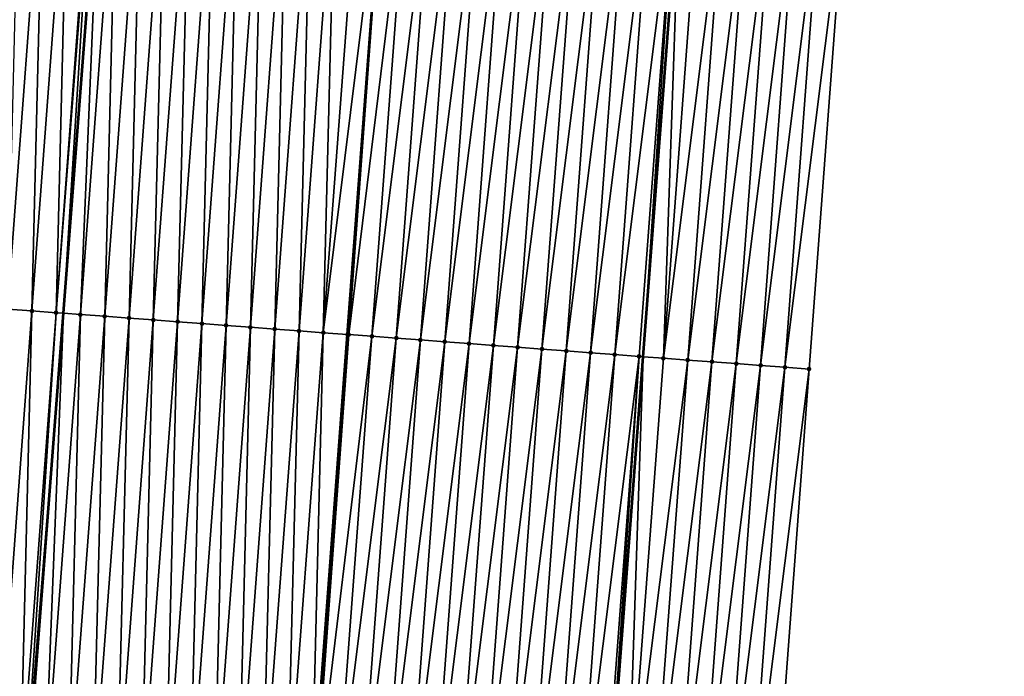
# Model space of a CAD drawing. Header units: feet. Extents: x 2017353 to 2024169, y 808050 to 818690.
# Tile 14 of 256: x 2023344 to 2023384, y 808494 to 808521. Entities that reach past the tile are written whole.
import ezdxf

# ---------------------------------------------------------------- set-up
doc = ezdxf.new("R2010")
doc.units = ezdxf.units.FT
doc.header["$MEASUREMENT"] = 0
for name, color, linetype, lineweight in [('EP_Travel Lane', 172, 'Continuous', 53), ('SB-Road Shots', 141, 'Continuous', 100), ('SB-Road X-Section', 40, 'Continuous', 13), ('STRIPING', 60, 'Continuous', 53)]:
    doc.layers.add(name, color=color, linetype=linetype, lineweight=lineweight)
doc.layers.add('I-77-MM15-17_SB-Surface-BORDER', color=7, linetype='Continuous')
doc.layers.add('I-77-MM15-17_SB-Surface-TIN', color=7, linetype='Continuous')

msp = doc.modelspace()

# ---------------------------------------------------------------- linework, layer by layer
at = {"layer": 'EP_Travel Lane'}
msp.add_polyline3d([(2023352.64073246, 808287.8594131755, 258.4216477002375), (2023354.191353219, 808307.7982536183, 258.2248145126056), (2023355.741990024, 808327.7373003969, 258.0486858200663), (2023357.292627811, 808347.6763598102, 257.873825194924), (2023358.843289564, 808367.6157273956, 257.7298884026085), (2023360.357579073, 808387.6078452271, 257.6067641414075), (2023361.864440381, 808407.5507853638, 257.5029430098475), (2023363.371306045, 808427.4937831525, 257.4191151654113), (2023364.878174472, 808447.4368175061, 257.3479291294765), (2023366.385045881, 808467.3798913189, 257.290486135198), (2023367.891922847, 808487.3230386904, 257.2585534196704), (2023369.398800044, 808507.2661891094, 257.2276582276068), (2023370.905680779, 808527.2093863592, 257.2130039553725), (2023372.374222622, 808547.1518512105, 257.220147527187), (2023373.839631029, 808567.0981218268, 257.2519700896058), (2023375.305041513, 808587.0444207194, 257.274078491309), (2023376.770446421, 808606.9906436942, 257.3222357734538), (2023378.235846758, 808626.9368044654, 257.3917206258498)], dxfattribs=at)
at = {"layer": 'I-77-MM15-17_SB-Surface-BORDER', "color": 3, "linetype": 'Continuous', "lineweight": -3}
msp.add_polyline3d([(2023384.219170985, 808626.4866641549, 257.1064936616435), (2023382.715997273, 808606.5433413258, 257.0401196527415), (2023381.212816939, 808586.5999306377, 257.0038738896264), (2023379.709636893, 808566.6565237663, 256.9663479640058), (2023378.206455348, 808546.7130970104, 256.9356121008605), (2023377.701537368, 808526.6991177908, 256.8489385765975), (2023376.207123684, 808506.7549601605, 256.8545489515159), (2023374.71271638, 808486.8108876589, 256.889680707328), (2023373.218314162, 808466.8668830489, 256.9483258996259), (2023370.726722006, 808446.9977935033, 257.0744694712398), (2023369.232323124, 808427.0538334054, 257.1486391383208), (2023367.737925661, 808407.1098922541, 257.2293214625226), (2023366.243533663, 808387.16602404, 257.3352963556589), (2023364.736742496, 808367.1482880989, 257.4934035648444), (2023363.163428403, 808347.2108813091, 257.6546181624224), (2023360.593244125, 808327.352531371, 257.8548444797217), (2023359.019932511, 808307.4151559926, 258.0192116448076), (2023357.446639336, 808287.4780142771, 258.2070274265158)], dxfattribs=at)
at = {"layer": 'I-77-MM15-17_SB-Surface-TIN', "color": 128, "linetype": 'Continuous', "lineweight": -3}
for points in [[(2023343.299463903, 808509.2219277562, 257.2683572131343), (2023344.793875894, 808529.166062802, 257.2549148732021), (2023343.796666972, 808529.2407244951, 257.2345442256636)], [(2023343.299463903, 808509.2219277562, 257.2683572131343), (2023344.296672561, 808509.1472625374, 257.287505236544), (2023344.793875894, 808529.166062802, 257.2549148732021)], [(2023344.296672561, 808509.1472625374, 257.287505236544), (2023345.79108453, 808529.0913972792, 257.2739574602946), (2023344.793875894, 808529.166062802, 257.2549148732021)], [(2023344.296672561, 808509.1472625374, 257.287505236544), (2023345.293882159, 808509.0726098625, 257.3110033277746), (2023345.79108453, 808529.0913972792, 257.2739574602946)], [(2023345.293882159, 808509.0726098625, 257.3110033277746), (2023346.788295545, 808529.0167635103, 257.3040119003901), (2023345.79108453, 808529.0913972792, 257.2739574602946)], [(2023345.293882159, 808509.0726098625, 257.3110033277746), (2023346.835336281, 808529.0132453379, 257.3062827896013), (2023346.788295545, 808529.0167635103, 257.3040119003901)], [(2023345.293882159, 808509.0726098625, 257.3110033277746), (2023345.59824741, 808509.0498214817, 257.3170991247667), (2023346.835336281, 808529.0132453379, 257.3062827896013)], [(2023346.835336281, 808529.0132453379, 257.3062827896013), (2023345.59824741, 808509.0498214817, 257.3170991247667), (2023347.126948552, 808528.9914086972, 257.3110546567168)], [(2023346.291090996, 808508.99794702, 257.3309753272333), (2023347.126948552, 808528.9914086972, 257.3110546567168), (2023345.59824741, 808509.0498214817, 257.3170991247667)], [(2023346.291090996, 808508.99794702, 257.3309753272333), (2023347.785503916, 808528.9420944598, 257.3218310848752), (2023347.126948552, 808528.9914086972, 257.3110546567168)], [(2023346.291090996, 808508.99794702, 257.3309753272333), (2023347.288299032, 808508.9232734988, 257.3472442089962), (2023347.785503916, 808528.9420944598, 257.3218310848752)], [(2023347.288299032, 808508.9232734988, 257.3472442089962), (2023348.782712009, 808528.8674216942, 257.3383619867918), (2023347.785503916, 808528.9420944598, 257.3218310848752)], [(2023347.288299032, 808508.9232734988, 257.3472442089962), (2023348.285506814, 808508.8485965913, 257.362338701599), (2023348.782712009, 808528.8674216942, 257.3383619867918)], [(2023348.285506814, 808508.8485965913, 257.362338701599), (2023349.779919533, 808528.7927413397, 257.3522610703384), (2023348.782712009, 808528.8674216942, 257.3383619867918)], [(2023348.285506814, 808508.8485965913, 257.362338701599), (2023349.282714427, 808508.7739174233, 257.3766493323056), (2023349.779919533, 808528.7927413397, 257.3522610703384)], [(2023349.282714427, 808508.7739174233, 257.3766493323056), (2023350.777127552, 808528.7180675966, 257.3684530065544), (2023349.779919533, 808528.7927413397, 257.3522610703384)], [(2023349.282714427, 808508.7739174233, 257.3766493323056), (2023350.279922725, 808508.699247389, 257.3941273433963), (2023350.777127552, 808528.7180675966, 257.3684530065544)], [(2023350.279922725, 808508.699247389, 257.3941273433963), (2023351.774336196, 808528.6434021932, 257.3875369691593), (2023350.777127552, 808528.7180675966, 257.3684530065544)], [(2023350.279922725, 808508.699247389, 257.3941273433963), (2023351.277130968, 808508.6245766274, 257.4113531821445), (2023351.774336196, 808528.6434021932, 257.3875369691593)], [(2023351.277130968, 808508.6245766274, 257.4113531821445), (2023352.77154414, 808528.5687274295, 257.403374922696), (2023351.774336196, 808528.6434021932, 257.3875369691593)], [(2023351.277130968, 808508.6245766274, 257.4113531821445), (2023352.27433921, 808508.5499058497, 257.4285734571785), (2023352.77154414, 808528.5687274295, 257.403374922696)], [(2023352.27433921, 808508.5499058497, 257.4285734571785), (2023353.768751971, 808528.4940511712, 257.4186945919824), (2023352.77154414, 808528.5687274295, 257.403374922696)], [(2023352.27433921, 808508.5499058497, 257.4285734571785), (2023353.271547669, 808508.4752379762, 257.446800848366), (2023353.768751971, 808528.4940511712, 257.4186945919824)], [(2023353.271547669, 808508.4752379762, 257.446800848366), (2023354.76596, 808528.4193775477, 257.4349280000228), (2023353.768751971, 808528.4940511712, 257.4186945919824)], [(2023353.271547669, 808508.4752379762, 257.446800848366), (2023354.268755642, 808508.4005636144, 257.4627782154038), (2023354.76596, 808528.4193775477, 257.4349280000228)], [(2023354.268755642, 808508.4005636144, 257.4627782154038), (2023355.763167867, 808528.3447017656, 257.4504127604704), (2023354.76596, 808528.4193775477, 257.4349280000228)], [(2023354.268755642, 808508.4005636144, 257.4627782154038), (2023355.265964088, 808508.3258955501, 257.4809393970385), (2023355.763167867, 808528.3447017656, 257.4504127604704)], [(2023355.265964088, 808508.3258955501, 257.4809393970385), (2023356.760376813, 808528.2700403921, 257.4708942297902), (2023355.763167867, 808528.3447017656, 257.4504127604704)], [(2023355.265964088, 808508.3258955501, 257.4809393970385), (2023356.26317297, 808508.2512333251, 257.5011256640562), (2023356.760376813, 808528.2700403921, 257.4708942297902)], [(2023356.26317297, 808508.2512333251, 257.5011256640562), (2023357.757585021, 808528.1953691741, 257.4879618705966), (2023356.760376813, 808528.2700403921, 257.4708942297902)], [(2023356.26317297, 808508.2512333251, 257.5011256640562), (2023358.724147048, 808528.1230016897, 257.5075875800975), (2023357.757585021, 808528.1953691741, 257.4879618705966)], [(2023356.26317297, 808508.2512333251, 257.5011256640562), (2023357.260380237, 808508.1765495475, 257.51383774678), (2023358.724147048, 808528.1230016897, 257.5075875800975)], [(2023358.724147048, 808528.1230016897, 257.5075875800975), (2023357.260380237, 808508.1765495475, 257.51383774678), (2023358.754793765, 808528.120705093, 257.507504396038)], [(2023357.307029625, 808508.1730544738, 257.513961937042), (2023358.754793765, 808528.120705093, 257.507504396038), (2023357.260380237, 808508.1765495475, 257.51383774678)], [(2023357.307029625, 808508.1730544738, 257.513961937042), (2023359.75199365, 808528.0459227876, 257.486048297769), (2023358.754793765, 808528.120705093, 257.507504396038)], [(2023357.307029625, 808508.1730544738, 257.513961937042), (2023358.257581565, 808508.1017864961, 257.4990586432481), (2023359.75199365, 808528.0459227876, 257.486048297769)], [(2023358.257581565, 808508.1017864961, 257.4990586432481), (2023360.749193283, 808527.9711371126, 257.4634236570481), (2023359.75199365, 808528.0459227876, 257.486048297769)], [(2023358.257581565, 808508.1017864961, 257.4990586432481), (2023359.254781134, 808508.0269999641, 257.4761368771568), (2023360.749193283, 808527.9711371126, 257.4634236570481)], [(2023359.254781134, 808508.0269999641, 257.4761368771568), (2023361.746393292, 808527.8963564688, 257.4425438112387), (2023360.749193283, 808527.9711371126, 257.4634236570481)], [(2023359.254781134, 808508.0269999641, 257.4761368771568), (2023360.251981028, 808507.9522177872, 257.4547252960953), (2023361.746393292, 808527.8963564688, 257.4425438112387)], [(2023360.251981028, 808507.9522177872, 257.4547252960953), (2023362.74359272, 808527.8215680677, 257.4189738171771), (2023361.746393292, 808527.8963564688, 257.4425438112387)], [(2023360.251981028, 808507.9522177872, 257.4547252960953), (2023361.249180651, 808507.8774319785, 257.4320543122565), (2023362.74359272, 808527.8215680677, 257.4189738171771)], [(2023361.249180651, 808507.8774319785, 257.4320543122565), (2023363.740792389, 808527.7467828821, 257.396518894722), (2023362.74359272, 808527.8215680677, 257.4189738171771)], [(2023361.249180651, 808507.8774319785, 257.4320543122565), (2023362.246380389, 808507.8026477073, 257.4099164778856), (2023363.740792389, 808527.7467828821, 257.396518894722)], [(2023362.246380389, 808507.8026477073, 257.4099164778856), (2023364.737992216, 808527.6719997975, 257.3747925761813), (2023363.740792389, 808527.7467828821, 257.396518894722)], [(2023362.246380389, 808507.8026477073, 257.4099164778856), (2023363.243580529, 808507.7278688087, 257.3896418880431), (2023364.737992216, 808527.6719997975, 257.3747925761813)], [(2023363.243580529, 808507.7278688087, 257.3896418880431), (2023365.735192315, 808527.5972203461, 257.3543262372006), (2023364.737992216, 808527.6719997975, 257.3747925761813)], [(2023363.243580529, 808507.7278688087, 257.3896418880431), (2023364.240780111, 808507.6530824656, 257.3667855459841), (2023365.735192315, 808527.5972203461, 257.3543262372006)], [(2023364.240780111, 808507.6530824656, 257.3667855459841), (2023366.732391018, 808527.5224222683, 257.3274005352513), (2023365.735192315, 808527.5972203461, 257.3543262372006)], [(2023364.240780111, 808507.6530824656, 257.3667855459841), (2023365.237978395, 808507.5782787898, 257.3379184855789), (2023366.732391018, 808527.5224222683, 257.3274005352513)], [(2023365.237978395, 808507.5782787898, 257.3379184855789), (2023367.729590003, 808527.4476279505, 257.3017786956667), (2023366.732391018, 808527.5224222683, 257.3274005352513)], [(2023365.237978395, 808507.5782787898, 257.3379184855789), (2023366.235177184, 808507.5034818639, 257.3113922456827), (2023367.729590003, 808527.4476279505, 257.3017786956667)], [(2023366.235177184, 808507.5034818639, 257.3113922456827), (2023368.726790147, 808527.3728491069, 257.2815231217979), (2023367.729590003, 808527.4476279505, 257.3017786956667)], [(2023366.235177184, 808507.5034818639, 257.3113922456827), (2023367.232376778, 808507.4286956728, 257.2885885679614), (2023368.726790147, 808527.3728491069, 257.2815231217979)], [(2023367.232376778, 808507.4286956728, 257.2885885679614), (2023369.723989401, 808527.2980583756, 257.2571449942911), (2023368.726790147, 808527.3728491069, 257.2815231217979)], [(2023367.232376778, 808507.4286956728, 257.2885885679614), (2023368.229576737, 808507.3539143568, 257.2674755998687), (2023369.723989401, 808527.2980583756, 257.2571449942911)], [(2023368.229576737, 808507.3539143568, 257.2674755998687), (2023370.721186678, 808527.2232412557, 257.2236157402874), (2023369.723989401, 808527.2980583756, 257.2571449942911)], [(2023368.229576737, 808507.3539143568, 257.2674755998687), (2023369.226774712, 808507.2791065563, 257.2371782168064), (2023370.721186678, 808527.2232412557, 257.2236157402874)], [(2023369.226774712, 808507.2791065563, 257.2371782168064), (2023369.398800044, 808507.2661891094, 257.2276582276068), (2023370.721186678, 808527.2232412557, 257.2236157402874)], [(2023370.721186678, 808527.2232412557, 257.2236157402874), (2023369.398800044, 808507.2661891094, 257.2276582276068), (2023370.905680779, 808527.2093863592, 257.2130039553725)], [(2023370.223967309, 808507.2042269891, 257.1819929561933), (2023370.905680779, 808527.2093863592, 257.2130039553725), (2023369.398800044, 808507.2661891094, 257.2276582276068)], [(2023370.223967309, 808507.2042269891, 257.1819929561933), (2023371.718378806, 808527.1483554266, 257.1662589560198), (2023370.905680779, 808527.2093863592, 257.2130039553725)], [(2023370.223967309, 808507.2042269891, 257.1819929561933), (2023372.715571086, 808527.073471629, 257.1096066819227), (2023371.718378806, 808527.1483554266, 257.1662589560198)], [(2023370.223967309, 808507.2042269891, 257.1819929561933), (2023371.221157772, 808507.1293189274, 257.1169262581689), (2023372.715571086, 808527.073471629, 257.1096066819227)], [(2023371.221157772, 808507.1293189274, 257.1169262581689), (2023373.712768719, 808526.998659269, 257.0777281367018), (2023372.715571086, 808527.073471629, 257.1096066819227)], [(2023371.221157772, 808507.1293189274, 257.1169262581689), (2023372.218354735, 808507.0544976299, 257.0819482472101), (2023373.712768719, 808526.998659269, 257.0777281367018)], [(2023372.218354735, 808507.0544976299, 257.0819482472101), (2023374.709962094, 808526.9237900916, 257.0261459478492), (2023373.712768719, 808526.998659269, 257.0777281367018)], [(2023372.218354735, 808507.0544976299, 257.0819482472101), (2023373.215547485, 808506.9796201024, 257.0274704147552), (2023374.709962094, 808526.9237900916, 257.0261459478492)], [(2023373.215547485, 808506.9796201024, 257.0274704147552), (2023375.707155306, 808526.8489187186, 256.9738023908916), (2023374.709962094, 808526.9237900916, 257.0261459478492)], [(2023373.215547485, 808506.9796201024, 257.0274704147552), (2023374.21273964, 808506.904734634, 256.9702387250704), (2023375.707155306, 808526.8489187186, 256.9738023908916)], [(2023374.21273964, 808506.904734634, 256.9702387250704), (2023376.704346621, 808526.7740220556, 256.9126886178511), (2023375.707155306, 808526.8489187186, 256.9738023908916)], [(2023374.21273964, 808506.904734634, 256.9702387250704), (2023375.209932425, 808506.829857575, 256.9159233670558), (2023376.704346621, 808526.7740220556, 256.9126886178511)], [(2023375.209932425, 808506.829857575, 256.9159233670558), (2023377.701537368, 808526.6991177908, 256.8489385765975), (2023376.704346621, 808526.7740220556, 256.9126886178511)], [(2023375.209932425, 808506.829857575, 256.9159233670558), (2023376.207123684, 808506.7549601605, 256.8545489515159), (2023377.701537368, 808526.6991177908, 256.8489385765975)], [(2023342.802258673, 808489.2031021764, 257.2921685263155), (2023344.296672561, 808509.1472625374, 257.287505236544), (2023343.299463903, 808509.2219277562, 257.2683572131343)], [(2023342.802258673, 808489.2031021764, 257.2921685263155), (2023343.799468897, 808489.1284578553, 257.3185635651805), (2023344.296672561, 808509.1472625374, 257.287505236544)], [(2023343.799468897, 808489.1284578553, 257.3185635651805), (2023345.293882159, 808509.0726098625, 257.3110033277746), (2023344.296672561, 808509.1472625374, 257.287505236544)], [(2023343.799468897, 808489.1284578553, 257.3185635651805), (2023343.997699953, 808489.1136262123, 257.3260778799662), (2023345.293882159, 808509.0726098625, 257.3110033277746)], [(2023343.997699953, 808489.1136262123, 257.3260778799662), (2023345.59824741, 808509.0498214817, 257.3170991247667), (2023345.293882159, 808509.0726098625, 257.3110033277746)], [(2023343.997699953, 808489.1136262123, 257.3260778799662), (2023344.069547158, 808489.108245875, 257.3271698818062), (2023345.59824741, 808509.0498214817, 257.3170991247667)], [(2023344.796677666, 808489.053794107, 257.3382214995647), (2023345.59824741, 808509.0498214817, 257.3170991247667), (2023344.069547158, 808489.108245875, 257.3271698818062)], [(2023344.796677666, 808489.053794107, 257.3382214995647), (2023346.291090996, 808508.99794702, 257.3309753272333), (2023345.59824741, 808509.0498214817, 257.3170991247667)], [(2023344.796677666, 808489.053794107, 257.3382214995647), (2023345.793885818, 808488.9791221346, 257.3550274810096), (2023346.291090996, 808508.99794702, 257.3309753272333)], [(2023345.793885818, 808488.9791221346, 257.3550274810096), (2023347.288299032, 808508.9232734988, 257.3472442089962), (2023346.291090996, 808508.99794702, 257.3309753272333)], [(2023345.793885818, 808488.9791221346, 257.3550274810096), (2023346.791093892, 808488.904449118, 257.3714712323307), (2023347.288299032, 808508.9232734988, 257.3472442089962)], [(2023346.791093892, 808488.904449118, 257.3714712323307), (2023348.285506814, 808508.8485965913, 257.362338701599), (2023347.288299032, 808508.9232734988, 257.3472442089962)], [(2023346.791093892, 808488.904449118, 257.3714712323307), (2023347.788302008, 808488.8297766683, 257.3881117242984), (2023348.285506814, 808508.8485965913, 257.362338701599)], [(2023347.788302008, 808488.8297766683, 257.3881117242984), (2023349.282714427, 808508.7739174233, 257.3766493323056), (2023348.285506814, 808508.8485965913, 257.362338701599)], [(2023347.788302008, 808488.8297766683, 257.3881117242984), (2023348.785510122, 808488.7551041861, 257.4047408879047), (2023349.282714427, 808508.7739174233, 257.3766493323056)], [(2023348.785510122, 808488.7551041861, 257.4047408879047), (2023350.279922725, 808508.699247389, 257.3941273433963), (2023349.282714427, 808508.7739174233, 257.3766493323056)], [(2023348.785510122, 808488.7551041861, 257.4047408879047), (2023349.782718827, 808488.6804395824, 257.4241021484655), (2023350.279922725, 808508.699247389, 257.3941273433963)], [(2023349.782718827, 808488.6804395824, 257.4241021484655), (2023351.277130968, 808508.6245766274, 257.4113531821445), (2023350.279922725, 808508.699247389, 257.3941273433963)], [(2023349.782718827, 808488.6804395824, 257.4241021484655), (2023350.779926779, 808488.6057649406, 257.4399824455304), (2023351.277130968, 808508.6245766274, 257.4113531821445)], [(2023350.779926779, 808488.6057649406, 257.4399824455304), (2023352.27433921, 808508.5499058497, 257.4285734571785), (2023351.277130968, 808508.6245766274, 257.4113531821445)], [(2023350.779926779, 808488.6057649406, 257.4399824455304), (2023351.777134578, 808488.5310882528, 257.4551531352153), (2023352.27433921, 808508.5499058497, 257.4285734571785)], [(2023351.777134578, 808488.5310882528, 257.4551531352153), (2023353.271547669, 808508.4752379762, 257.446800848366), (2023352.27433921, 808508.5499058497, 257.4285734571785)], [(2023351.777134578, 808488.5310882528, 257.4551531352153), (2023352.774342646, 808488.4564151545, 257.4715686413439), (2023353.271547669, 808508.4752379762, 257.446800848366)], [(2023352.774342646, 808488.4564151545, 257.4715686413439), (2023354.268755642, 808508.4005636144, 257.4627782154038), (2023353.271547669, 808508.4752379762, 257.446800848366)], [(2023352.774342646, 808488.4564151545, 257.4715686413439), (2023353.771551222, 808488.3817488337, 257.4903344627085), (2023354.268755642, 808508.4005636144, 257.4627782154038)], [(2023353.771551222, 808488.3817488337, 257.4903344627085), (2023355.265964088, 808508.3258955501, 257.4809393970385), (2023354.268755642, 808508.4005636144, 257.4627782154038)], [(2023353.771551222, 808488.3817488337, 257.4903344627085), (2023354.768760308, 808488.3070893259, 257.5114629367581), (2023355.265964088, 808508.3258955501, 257.4809393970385)], [(2023354.768760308, 808488.3070893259, 257.5114629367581), (2023356.26317297, 808508.2512333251, 257.5011256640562), (2023355.265964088, 808508.3258955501, 257.4809393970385)], [(2023354.768760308, 808488.3070893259, 257.5114629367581), (2023355.765968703, 808488.2324206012, 257.5293951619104), (2023356.26317297, 808508.2512333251, 257.5011256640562)], [(2023356.26317297, 808508.2512333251, 257.5011256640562), (2023355.765968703, 808488.2324206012, 257.5293951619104), (2023357.260380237, 808508.1765495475, 257.51383774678)], [(2023357.307029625, 808508.1730544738, 257.513961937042), (2023357.260380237, 808508.1765495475, 257.51383774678), (2023355.765968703, 808488.2324206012, 257.5293951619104)], [(2023355.860868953, 808488.225312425, 257.530322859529), (2023357.307029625, 808508.1730544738, 257.513961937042), (2023355.765968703, 808488.2324206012, 257.5293951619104)], [(2023355.860868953, 808488.225312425, 257.530322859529), (2023358.257581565, 808508.1017864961, 257.4990586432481), (2023357.307029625, 808508.1730544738, 257.513961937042)], [(2023355.860868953, 808488.225312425, 257.530322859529), (2023356.763170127, 808488.1576588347, 257.5150617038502), (2023358.257581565, 808508.1017864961, 257.4990586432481)], [(2023356.763170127, 808488.1576588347, 257.5150617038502), (2023359.254781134, 808508.0269999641, 257.4761368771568), (2023358.257581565, 808508.1017864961, 257.4990586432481)], [(2023356.763170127, 808488.1576588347, 257.5150617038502), (2023357.760369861, 808488.0828745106, 257.4929055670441), (2023359.254781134, 808508.0269999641, 257.4761368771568)], [(2023357.760369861, 808488.0828745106, 257.4929055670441), (2023360.251981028, 808507.9522177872, 257.4547252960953), (2023359.254781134, 808508.0269999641, 257.4761368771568)], [(2023357.760369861, 808488.0828745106, 257.4929055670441), (2023358.757569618, 808488.0080904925, 257.4708555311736), (2023360.251981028, 808507.9522177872, 257.4547252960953)], [(2023358.757569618, 808488.0080904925, 257.4708555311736), (2023361.249180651, 808507.8774319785, 257.4320543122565), (2023360.251981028, 808507.9522177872, 257.4547252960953)], [(2023358.757569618, 808488.0080904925, 257.4708555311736), (2023359.754769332, 808487.9333059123, 257.448610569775), (2023361.249180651, 808507.8774319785, 257.4320543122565)], [(2023359.754769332, 808487.9333059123, 257.448610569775), (2023362.246380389, 808507.8026477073, 257.4099164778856), (2023361.249180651, 808507.8774319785, 257.4320543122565)], [(2023359.754769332, 808487.9333059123, 257.448610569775), (2023360.751968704, 808487.8585167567, 257.4247788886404), (2023362.246380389, 808507.8026477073, 257.4099164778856)], [(2023360.751968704, 808487.8585167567, 257.4247788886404), (2023363.243580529, 808507.7278688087, 257.3896418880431), (2023362.246380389, 808507.8026477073, 257.4099164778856)], [(2023360.751968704, 808487.8585167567, 257.4247788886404), (2023361.749168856, 808487.7837380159, 257.4045590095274), (2023363.243580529, 808507.7278688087, 257.3896418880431)], [(2023361.749168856, 808487.7837380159, 257.4045590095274), (2023364.240780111, 808507.6530824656, 257.3667855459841), (2023363.243580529, 808507.7278688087, 257.3896418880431)], [(2023361.749168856, 808487.7837380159, 257.4045590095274), (2023362.74636851, 808487.7089526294, 257.3820344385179), (2023364.240780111, 808507.6530824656, 257.3667855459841)], [(2023362.74636851, 808487.7089526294, 257.3820344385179), (2023365.237978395, 808507.5782787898, 257.3379184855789), (2023364.240780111, 808507.6530824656, 257.3667855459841)], [(2023362.74636851, 808487.7089526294, 257.3820344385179), (2023363.7435673, 808487.63415571, 257.3555103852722), (2023365.237978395, 808507.5782787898, 257.3379184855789)], [(2023363.7435673, 808487.63415571, 257.3555103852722), (2023366.235177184, 808507.5034818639, 257.3113922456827), (2023365.237978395, 808507.5782787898, 257.3379184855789)], [(2023363.7435673, 808487.63415571, 257.3555103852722), (2023364.740766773, 808487.5593679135, 257.3321500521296), (2023366.235177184, 808507.5034818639, 257.3113922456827)], [(2023364.740766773, 808487.5593679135, 257.3321500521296), (2023367.232376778, 808507.4286956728, 257.2885885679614), (2023366.235177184, 808507.5034818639, 257.3113922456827)], [(2023364.740766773, 808487.5593679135, 257.3321500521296), (2023365.737966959, 808487.484589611, 257.3120821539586), (2023367.232376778, 808507.4286956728, 257.2885885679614)], [(2023365.737966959, 808487.484589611, 257.3120821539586), (2023368.229576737, 808507.3539143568, 257.2674755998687), (2023367.232376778, 808507.4286956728, 257.2885885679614)], [(2023365.737966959, 808487.484589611, 257.3120821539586), (2023366.735166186, 808487.4097985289, 257.2875824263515), (2023368.229576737, 808507.3539143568, 257.2674755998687)], [(2023366.735166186, 808487.4097985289, 257.2875824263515), (2023369.226774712, 808507.2791065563, 257.2371782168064), (2023368.229576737, 808507.3539143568, 257.2674755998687)], [(2023366.735166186, 808487.4097985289, 257.2875824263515), (2023367.732365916, 808487.3350141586, 257.2654102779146), (2023369.226774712, 808507.2791065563, 257.2371782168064)], [(2023367.732365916, 808487.3350141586, 257.2654102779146), (2023367.891922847, 808487.3230386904, 257.2585534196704), (2023369.226774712, 808507.2791065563, 257.2371782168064)], [(2023369.226774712, 808507.2791065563, 257.2371782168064), (2023367.891922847, 808487.3230386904, 257.2585534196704), (2023369.398800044, 808507.2661891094, 257.2276582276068)], [(2023368.729561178, 808487.2601701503, 257.2225564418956), (2023369.398800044, 808507.2661891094, 257.2276582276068), (2023367.891922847, 808487.3230386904, 257.2585534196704)], [(2023368.729561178, 808487.2601701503, 257.2225564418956), (2023370.223967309, 808507.2042269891, 257.1819929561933), (2023369.398800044, 808507.2661891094, 257.2276582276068)], [(2023368.729561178, 808487.2601701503, 257.2225564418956), (2023371.221157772, 808507.1293189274, 257.1169262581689), (2023370.223967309, 808507.2042269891, 257.1819929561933)], [(2023368.729561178, 808487.2601701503, 257.2225564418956), (2023369.726750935, 808487.1852526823, 257.1542276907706), (2023371.221157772, 808507.1293189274, 257.1169262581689)], [(2023369.726750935, 808487.1852526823, 257.1542276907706), (2023372.218354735, 808507.0544976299, 257.0819482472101), (2023371.221157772, 808507.1293189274, 257.1169262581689)], [(2023369.726750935, 808487.1852526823, 257.1542276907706), (2023370.723948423, 808487.1104383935, 257.1216802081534), (2023372.218354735, 808507.0544976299, 257.0819482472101)], [(2023370.723948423, 808487.1104383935, 257.1216802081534), (2023373.215547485, 808506.9796201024, 257.0274704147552), (2023372.218354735, 808507.0544976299, 257.0819482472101)], [(2023370.723948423, 808487.1104383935, 257.1216802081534), (2023371.721141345, 808487.0355631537, 257.0679956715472), (2023373.215547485, 808506.9796201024, 257.0274704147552)], [(2023371.721141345, 808487.0355631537, 257.0679956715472), (2023374.21273964, 808506.904734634, 256.9702387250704), (2023373.215547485, 808506.9796201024, 257.0274704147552)], [(2023371.721141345, 808487.0355631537, 257.0679956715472), (2023372.718333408, 808486.9606764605, 257.0103393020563), (2023374.21273964, 808506.904734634, 256.9702387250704)], [(2023372.718333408, 808486.9606764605, 257.0103393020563), (2023375.209932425, 808506.829857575, 256.9159233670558), (2023374.21273964, 808506.904734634, 256.9702387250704)], [(2023372.718333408, 808486.9606764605, 257.0103393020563), (2023373.715525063, 808486.8857843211, 256.9507942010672), (2023375.209932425, 808506.829857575, 256.9159233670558)], [(2023373.715525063, 808486.8857843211, 256.9507942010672), (2023376.207123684, 808506.7549601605, 256.8545489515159), (2023375.209932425, 808506.829857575, 256.9159233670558)], [(2023373.715525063, 808486.8857843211, 256.9507942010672), (2023374.71271638, 808486.8108876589, 256.889680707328), (2023376.207123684, 808506.7549601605, 256.8545489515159)]]:
    msp.add_3dface(points, dxfattribs=at)
at = {"layer": 'SB-Road Shots', "lineweight": 100}
for p in [(2023344.296672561, 808509.1472625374, 257.287505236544), (2023345.293882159, 808509.0726098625, 257.3110033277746), (2023346.291090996, 808508.99794702, 257.3309753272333), (2023347.288299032, 808508.9232734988, 257.3472442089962), (2023348.285506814, 808508.8485965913, 257.362338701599), (2023349.282714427, 808508.7739174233, 257.3766493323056), (2023350.279922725, 808508.699247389, 257.3941273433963), (2023351.277130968, 808508.6245766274, 257.4113531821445), (2023352.27433921, 808508.5499058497, 257.4285734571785), (2023353.271547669, 808508.4752379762, 257.446800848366), (2023354.268755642, 808508.4005636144, 257.4627782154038), (2023355.265964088, 808508.3258955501, 257.4809393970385), (2023356.26317297, 808508.2512333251, 257.5011256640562), (2023357.260380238, 808508.1765495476, 257.5138377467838), (2023357.307029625, 808508.1730544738, 257.513961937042), (2023357.307029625, 808508.1730544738, 257.513961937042), (2023358.257581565, 808508.1017864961, 257.4990586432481), (2023359.254781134, 808508.0269999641, 257.4761368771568), (2023360.251981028, 808507.9522177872, 257.4547252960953), (2023361.249180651, 808507.8774319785, 257.4320543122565), (2023362.246380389, 808507.8026477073, 257.4099164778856), (2023363.243580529, 808507.7278688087, 257.3896418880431), (2023364.240780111, 808507.6530824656, 257.3667855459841), (2023365.237978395, 808507.5782787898, 257.3379184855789), (2023366.235177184, 808507.5034818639, 257.3113922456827), (2023367.232376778, 808507.4286956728, 257.2885885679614), (2023368.229576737, 808507.3539143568, 257.2674755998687), (2023369.226774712, 808507.2791065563, 257.2371782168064), (2023370.223967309, 808507.2042269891, 257.1819929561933), (2023371.221157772, 808507.1293189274, 257.1169262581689), (2023372.218354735, 808507.0544976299, 257.0819482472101), (2023373.215547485, 808506.9796201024, 257.0274704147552), (2023374.21273964, 808506.904734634, 256.9702387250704), (2023375.209932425, 808506.829857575, 256.9159233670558), (2023376.207123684, 808506.7549601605, 256.8545489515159)]:
    msp.add_point(p, dxfattribs=at)
at = {"layer": 'SB-Road X-Section', "extrusion": (-0.07472012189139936, -0.9972003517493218, 0.002891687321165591), "elevation": -957429.3945233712, "flags": 128}
msp.add_lwpolyline([(1957307.925564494, 3025.453639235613), (1957306.925564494, 3025.515013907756), (1957305.925564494, 3025.569329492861), (1957304.925564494, 3025.626561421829), (1957303.925564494, 3025.681039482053), (1957302.925564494, 3025.716017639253), (1957301.925564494, 3025.781084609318), (1957300.925564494, 3025.836270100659), (1957299.925564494, 3025.866567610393), (1957298.925564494, 3025.887680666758), (1957297.925564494, 3025.91048443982), (1957296.925564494, 3025.937010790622), (1957295.925564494, 3025.965877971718), (1957294.925564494, 3025.988734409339), (1957293.925564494, 3026.009009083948), (1957292.925564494, 3026.031147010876), (1957291.925564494, 3026.053818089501), (1957290.925564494, 3026.075229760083), (1957289.925564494, 3026.09815162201), (1957288.972344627, 3026.113054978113), (1957288.972344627, 3026.113054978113), (1957288.925564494, 3026.112930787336), (1957287.925564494, 3026.10021865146), (1957286.925564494, 3026.080032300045), (1957285.925564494, 3026.061871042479), (1957284.925564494, 3026.04589360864), (1957283.925564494, 3026.027666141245), (1957282.925564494, 3026.010445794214), (1957281.925564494, 3025.993219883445), (1957280.925564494, 3025.97574179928), (1957279.925564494, 3025.961431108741), (1957278.925564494, 3025.946336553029), (1957277.925564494, 3025.930067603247), (1957276.925564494, 3025.910095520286), (1957275.925564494, 3025.886597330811), (1957274.925564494, 3025.867449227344), (1957273.925564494, 3025.848326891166), (1957272.925564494, 3025.829796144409), (1957271.925564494, 3025.815229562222), (1957270.925564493, 3025.802674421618), (1957269.925564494, 3025.784478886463), (1957268.925564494, 3025.766527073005), (1957267.925564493, 3025.74254490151), (1957266.925564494, 3025.72225852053), (1957265.925564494, 3025.705883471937), (1957264.925564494, 3025.693274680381), (1957263.925564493, 3025.673510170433), (1957263.333677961, 3025.66969483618), (1957262.925564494, 3025.657308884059), (1957261.925564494, 3025.642915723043), (1957260.925564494, 3025.627725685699), (1957259.925564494, 3025.60191330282), (1957258.925564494, 3025.581966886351), (1957257.925564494, 3025.559769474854), (1957256.925564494, 3025.543590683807), (1957255.925564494, 3025.522334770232), (1957254.925564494, 3025.500453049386), (1957253.925564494, 3025.488022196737), (1957252.925564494, 3025.471019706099), (1957252.545773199, 3025.461789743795)], dxfattribs=at)
at = {"layer": 'STRIPING'}
for points in [[(2023328.768477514, 808289.7438140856, 258.4792342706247), (2023330.301473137, 808309.683935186, 258.2714110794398), (2023331.834493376, 808329.6243764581, 258.0957139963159), (2023333.367519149, 808349.5648897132, 257.9272394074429), (2023334.900563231, 808369.505641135, 257.7826622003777), (2023336.426104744, 808389.4011354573, 257.643757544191), (2023337.95478407, 808409.3424380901, 257.5390101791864), (2023339.483467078, 808429.2837887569, 257.4509232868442), (2023341.012157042, 808449.2252301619, 257.3943450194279), (2023342.540849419, 808469.1667030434, 257.3486269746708), (2023344.069547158, 808489.108245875, 257.3271698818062), (2023345.59824741, 808509.0498214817, 257.3170991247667), (2023347.126948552, 808528.9914086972, 257.3110546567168), (2023348.614627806, 808548.9424252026, 257.3022529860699), (2023350.097875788, 808568.887425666, 257.3086874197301), (2023351.58112094, 808588.83238806, 257.3281940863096), (2023353.064365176, 808608.7773381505, 257.3519009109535), (2023354.547601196, 808628.7221777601, 257.4134906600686)], [(2023340.499676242, 808288.819827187, 258.6541056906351), (2023342.072958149, 808308.7568261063, 258.4519592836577), (2023343.646274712, 808328.6942641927, 258.293885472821), (2023345.21957897, 808348.6315463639, 258.1201647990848), (2023346.792909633, 808368.569163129, 257.9800222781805), (2023348.293963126, 808388.5124711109, 257.8482831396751), (2023349.788355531, 808408.4563447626, 257.7441928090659), (2023351.282750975, 808428.4002589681, 257.6541661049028), (2023352.777154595, 808448.3442822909, 257.6019797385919), (2023354.271558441, 808468.288308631, 257.5508397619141), (2023355.765968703, 808488.2324206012, 257.5293951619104), (2023357.260380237, 808508.1765495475, 257.51383774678), (2023358.754793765, 808528.120705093, 257.507504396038), (2023360.257241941, 808548.0642967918, 257.5061794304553), (2023361.76042702, 808568.0077704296, 257.5208387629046), (2023363.263610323, 808587.9512205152, 257.5435744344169), (2023364.766791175, 808607.8946380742, 257.5774640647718), (2023366.269966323, 808627.8379799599, 257.6373032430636)]]:
    msp.add_polyline3d(points, dxfattribs=at)

doc.saveas('drawing.dxf')
